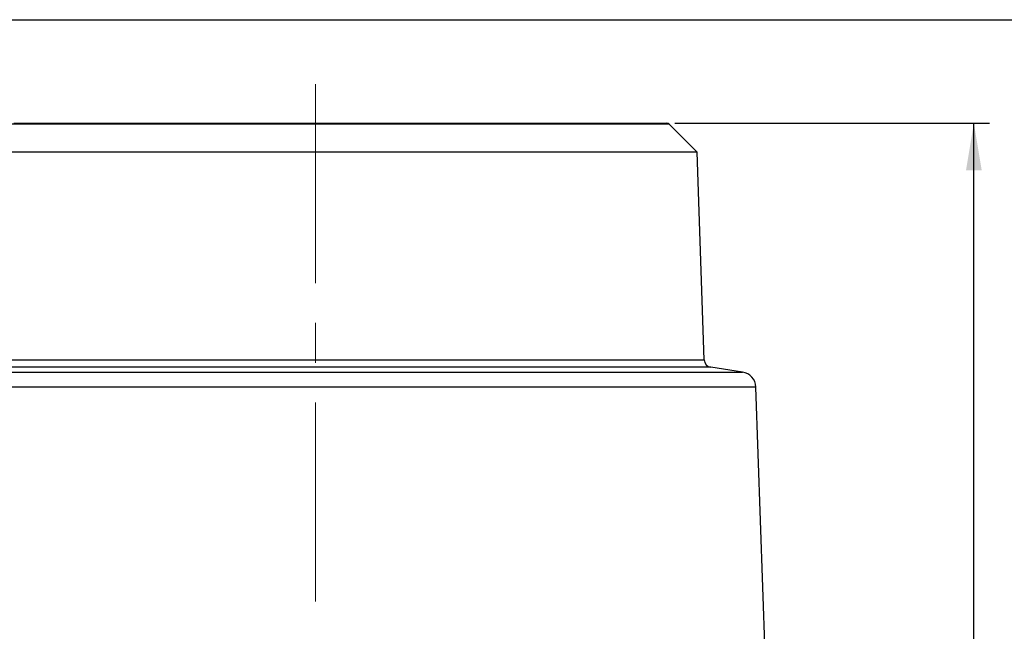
# Model space of a CAD drawing. Header units: millimetres. Extents: x 0 to 420, y -14 to 283.
# Tile 40 of 40: x 307 to 369, y 239 to 278. Entities that reach past the tile are written whole.
import ezdxf

# ---------------------------------------------------------------- set-up
doc = ezdxf.new("R2010")
doc.units = ezdxf.units.MM
doc.linetypes.add('CENTERX2', pattern=[20.32, 12.7, -2.54, 2.54, -2.54])
doc.layers.add('细实线层', color=179, linetype='Continuous')

msp = doc.modelspace()

# ---------------------------------------------------------------- linework, layer by layer
at = {"color": 7, "linetype": 'Continuous'}
for p, q in [((14.708, 278.421), (414.708, 278.421)), ((347.972, 271.755), (306.024, 271.755)), ((306.146, 271.814), (347.831, 271.814)), ((349.755, 269.972), (347.972, 271.755)), ((349.755, 269.972), (301.072, 269.972)), ((350.218, 256.719), (349.755, 269.972)), ((300.609, 256.719), (350.218, 256.719)), ((298.166, 255.934), (352.662, 255.934)), ((350.642, 256.243), (300.185, 256.243)), ((352.662, 255.934), (350.642, 256.243)), ((353.51, 254.98), (297.318, 254.98)), ((354.197, 235.296), (353.51, 254.98))]:
    msp.add_line(p, q, dxfattribs=at)
for centre, radius, start, end in [((347.831, 271.614), 0.2, 44.99797, 90.00353), ((350.718, 256.737), 0.5, 182.00009, 261.30554), ((352.51, 254.945), 1, 2.00042, 81.30477)]:
    msp.add_arc(centre, radius, start, end, dxfattribs=at)
at = {"layer": '细实线层', "color": 7, "linetype": 'CENTERX2', "lineweight": 18}
msp.add_line((325.414, 274.31), (325.414, 221.947), dxfattribs=at)
at = {"layer": '细实线层', "color": 7}
for p, q in [((348.331, 271.814), (368.423, 271.814)), ((367.423, 201.814), (367.423, 271.814))]:
    msp.add_line(p, q, dxfattribs=at)
msp.add_solid([(367.423, 271.814), (366.923, 268.814), (367.923, 268.814)], dxfattribs=at)

doc.saveas('drawing.dxf')
